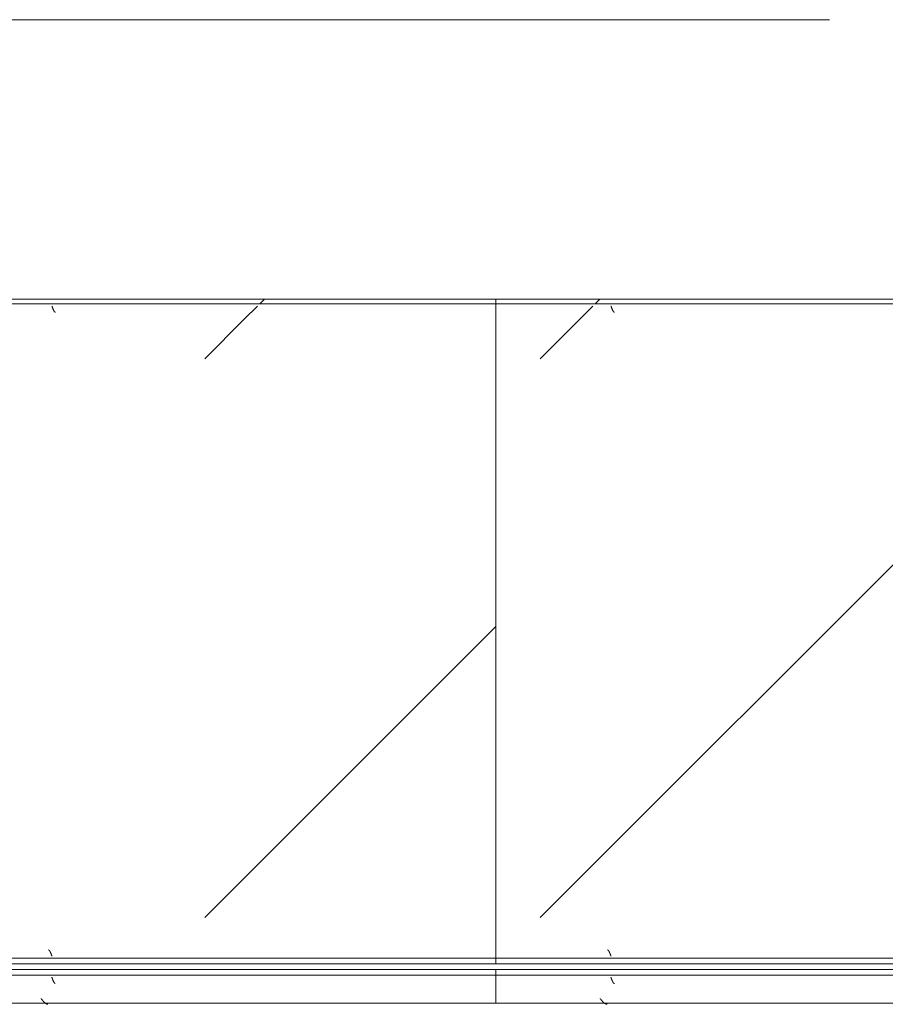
# Model space of a CAD drawing. Header units: millimetres. Extents: x -3267 to 40126, y 29201 to 102288.
# Tile 21 of 127: x 16200 to 16974, y 32238 to 33119. Entities that reach past the tile are written whole.
import ezdxf

# ---------------------------------------------------------------- set-up
doc = ezdxf.new("R2010")
doc.units = ezdxf.units.MM
doc.linetypes.add('4_ Штрихпунктир_ 10 х 2 мм', pattern=[1400, 1000, -200, 0, -200])
doc.layers.add('M-EQPM-____-OTLN', color=7, linetype='Continuous', lineweight=9)
doc.layers.add('S-GRID-____-OTLN', color=7, linetype='Continuous', lineweight=9)
pattern_1 = [(45, (15100, 32650), (0, 1000), [50, -1364.214]), (45, (15100, 32150), (0, 1000), [50, -1364.214]), (45, (15600, 32150), (0, 1000), [50, -1364.214]), (45, (15814.66, 32864.64), (0, 1000), [403.55, -1010.664]), (45, (15814.66, 32364.64), (0, 1000), [403.55, -1010.664]), (45, (15314.66, 32864.64), (0, 1000), [403.55, -1010.664]), (45, (15314.66, 32364.64), (0, 1000), [453.55, -960.664])]
pattern_2 = [(45, (13900, 32650), (0, 1000), [50, -1364.214]), (45, (13900, 32150), (0, 1000), [50, -1364.214]), (45, (14400, 32150), (0, 1000), [50, -1364.214]), (45, (14614.66, 32864.64), (0, 1000), [403.55, -1010.664]), (45, (14614.66, 32364.64), (0, 1000), [403.55, -1010.664]), (45, (14114.66, 32864.64), (0, 1000), [403.55, -1010.664]), (45, (14114.66, 32364.64), (0, 1000), [453.55, -960.664])]
pattern_3 = [(45, (16300, 32650), (0, 1000), [50, -1364.214]), (45, (16300, 32150), (0, 1000), [50, -1364.214]), (45, (16800, 32150), (0, 1000), [50, -1364.214]), (45, (17014.66, 32864.64), (0, 1000), [403.55, -1010.664]), (45, (17014.66, 32364.64), (0, 1000), [403.55, -1010.664]), (45, (16514.66, 32864.64), (0, 1000), [403.55, -1010.664]), (45, (16514.66, 32364.64), (0, 1000), [453.55, -960.664])]

# ---------------------------------------------------------------- blocks, each defined once
blk = doc.blocks.new('FP_892-ВКК_02_К1_З_ЭОМ_кабель_')
at = {"layer": 'M-EQPM-____-OTLN', "color": 7, "true_color": 0xffffff}
for p, q in [((1597.04, 588), (1597.09, 587.87)), ((1597.09, 587.87), (1597.14, 587.73)), ((1597.14, 587.73), (1597.19, 587.6)), ((1597.19, 587.6), (1597.23, 587.46)), ((1597.23, 587.46), (1597.28, 587.33)), ((1597.28, 587.33), (1597.33, 587.2)), ((1597.33, 587.2), (1597.38, 587.07)), ((1597.38, 587.07), (1597.43, 586.93)), ((1597.43, 586.93), (1597.48, 586.8)), ((1597.48, 586.8), (1597.53, 586.67)), ((1597.53, 586.67), (1597.58, 586.54)), ((1597.58, 586.54), (1597.62, 586.41)), ((1597.62, 586.41), (1597.67, 586.28)), ((1597.67, 586.28), (1597.72, 586.16)), ((1597.72, 586.16), (1597.77, 586.03)), ((1597.77, 586.03), (1597.82, 585.91)), ((1597.82, 585.91), (1597.87, 585.78)), ((1597.87, 585.78), (1597.92, 585.66)), ((1597.92, 585.66), (1597.96, 585.54)), ((1597.96, 585.54), (1598.01, 585.42)), ((1598.01, 585.42), (1598.06, 585.3)), ((1598.06, 585.3), (1598.11, 585.19)), ((1598.11, 585.19), (1598.16, 585.07)), ((1598.16, 585.07), (1598.21, 584.96)), ((1598.21, 584.96), (1598.26, 584.85)), ((1598.26, 584.85), (1598.31, 584.74)), ((1598.31, 584.74), (1598.35, 584.63)), ((1598.35, 584.63), (1598.4, 584.53)), ((1598.4, 584.53), (1598.45, 584.42)), ((1598.45, 584.42), (1598.5, 584.32)), ((1598.5, 584.32), (1598.55, 584.22)), ((1598.55, 584.22), (1598.6, 584.13)), ((1598.6, 584.13), (1598.65, 584.03)), ((1598.65, 584.03), (1598.69, 583.94)), ((1598.69, 583.94), (1598.74, 583.85)), ((1598.74, 583.85), (1598.79, 583.76)), ((1598.79, 583.76), (1598.84, 583.68)), ((1598.84, 583.68), (1598.89, 583.6)), ((1598.89, 583.6), (1598.94, 583.52)), ((1598.94, 583.52), (1598.99, 583.44)), ((1598.99, 583.44), (1599.04, 583.37)), ((1599.04, 583.37), (1599.08, 583.3)), ((1599.08, 583.3), (1599.13, 583.23)), ((1599.13, 583.23), (1599.18, 583.16)), ((1599.18, 583.16), (1599.23, 583.1)), ((1599.23, 583.1), (1599.28, 583.04)), ((1599.28, 583.04), (1599.33, 582.98)), ((1599.33, 582.98), (1599.38, 582.93)), ((1599.38, 582.93), (1599.42, 582.88)), ((1599.42, 582.88), (1599.47, 582.83)), ((1599.47, 582.83), (1599.52, 582.78)), ((1599.52, 582.78), (1599.57, 582.74)), ((1599.57, 582.74), (1599.62, 582.7)), ((1599.62, 582.7), (1599.67, 582.67)), ((1599.67, 582.67), (1599.72, 582.63)), ((1599.72, 582.63), (1599.77, 582.6)), ((1599.77, 582.6), (1599.81, 582.58)), ((1599.81, 582.58), (1599.86, 582.56)), ((1599.86, 582.56), (1599.91, 582.54)), ((1599.91, 582.54), (1599.96, 582.52)), ((1599.96, 582.52), (1600.01, 582.51)), ((1600.02, 582.5), (1600.06, 582.5)), ((1600.06, 582.5), (1600.1, 582.49)), ((1600.1, 582.49), (1600.14, 582.49)), ((2097.04, 588), (2097.09, 587.87)), ((2097.09, 587.87), (2097.14, 587.73)), ((2097.14, 587.73), (2097.19, 587.6)), ((2097.19, 587.6), (2097.23, 587.46)), ((2097.23, 587.46), (2097.28, 587.33)), ((2097.28, 587.33), (2097.33, 587.2)), ((2097.33, 587.2), (2097.38, 587.07)), ((2097.38, 587.07), (2097.43, 586.93)), ((2097.43, 586.93), (2097.48, 586.8)), ((2097.48, 586.8), (2097.53, 586.67)), ((2097.53, 586.67), (2097.58, 586.54)), ((2097.58, 586.54), (2097.62, 586.41)), ((2097.62, 586.41), (2097.67, 586.28)), ((2097.67, 586.28), (2097.72, 586.16)), ((2097.72, 586.16), (2097.77, 586.03)), ((2097.77, 586.03), (2097.82, 585.91)), ((2097.82, 585.91), (2097.87, 585.78)), ((2097.87, 585.78), (2097.92, 585.66)), ((2097.92, 585.66), (2097.96, 585.54)), ((2097.96, 585.54), (2098.01, 585.42)), ((2098.01, 585.42), (2098.06, 585.3)), ((2098.06, 585.3), (2098.11, 585.19)), ((2098.11, 585.19), (2098.16, 585.07)), ((2098.16, 585.07), (2098.21, 584.96)), ((2098.21, 584.96), (2098.26, 584.85)), ((2098.26, 584.85), (2098.31, 584.74)), ((2098.31, 584.74), (2098.35, 584.63)), ((2098.35, 584.63), (2098.4, 584.53)), ((2098.4, 584.53), (2098.45, 584.42)), ((2098.45, 584.42), (2098.5, 584.32)), ((2098.5, 584.32), (2098.55, 584.22)), ((2098.55, 584.22), (2098.6, 584.13)), ((2098.6, 584.13), (2098.65, 584.03)), ((2098.65, 584.03), (2098.69, 583.94)), ((2098.69, 583.94), (2098.74, 583.85)), ((2098.74, 583.85), (2098.79, 583.76)), ((2098.79, 583.76), (2098.84, 583.68)), ((2098.84, 583.68), (2098.89, 583.6)), ((2098.89, 583.6), (2098.94, 583.52)), ((2098.94, 583.52), (2098.99, 583.44)), ((2098.99, 583.44), (2099.04, 583.37)), ((2099.04, 583.37), (2099.08, 583.3)), ((2099.08, 583.3), (2099.13, 583.23)), ((2099.13, 583.23), (2099.18, 583.16)), ((2099.18, 583.16), (2099.23, 583.1)), ((2099.23, 583.1), (2099.28, 583.04)), ((2099.28, 583.04), (2099.33, 582.98)), ((2099.33, 582.98), (2099.38, 582.93)), ((2099.38, 582.93), (2099.42, 582.88)), ((2099.42, 582.88), (2099.47, 582.83)), ((2099.47, 582.83), (2099.52, 582.78)), ((2099.52, 582.78), (2099.57, 582.74)), ((2099.57, 582.74), (2099.62, 582.7)), ((2099.62, 582.7), (2099.67, 582.67)), ((2099.67, 582.67), (2099.72, 582.63)), ((2099.72, 582.63), (2099.77, 582.6)), ((2099.77, 582.6), (2099.81, 582.58)), ((2099.81, 582.58), (2099.86, 582.56)), ((2099.86, 582.56), (2099.91, 582.54)), ((2099.91, 582.54), (2099.96, 582.52)), ((2099.96, 582.52), (2100.01, 582.51)), ((2100.02, 582.5), (2100.06, 582.5)), ((2100.06, 582.5), (2100.1, 582.49)), ((2100.1, 582.49), (2100.14, 582.49))]:
    blk.add_line(p, q, dxfattribs=at)
blk = doc.blocks.new('FP_893-ВКК_02_К1_З_ЭОМ_кабель_')
at = {"layer": 'M-EQPM-____-OTLN', "color": 7, "true_color": 0xffffff}
for p, q in [((1593.94, 11.77), (1593.99, 11.76)), ((1593.99, 11.76), (1594.04, 11.76)), ((1594.04, 11.76), (1594.09, 11.74)), ((1594.09, 11.74), (1594.14, 11.73)), ((1594.14, 11.73), (1594.19, 11.71)), ((1594.19, 11.71), (1594.24, 11.69)), ((1594.24, 11.69), (1594.29, 11.66)), ((1594.29, 11.66), (1594.34, 11.64)), ((1594.34, 11.64), (1594.39, 11.61)), ((1594.39, 11.61), (1594.44, 11.57)), ((1594.44, 11.57), (1594.48, 11.53)), ((1594.48, 11.53), (1594.53, 11.49)), ((1594.53, 11.49), (1594.58, 11.45)), ((1594.58, 11.45), (1594.63, 11.4)), ((1594.63, 11.4), (1594.68, 11.35)), ((1594.68, 11.35), (1594.73, 11.3)), ((1594.73, 11.3), (1594.78, 11.24)), ((1594.78, 11.24), (1594.83, 11.18)), ((1594.83, 11.18), (1594.88, 11.12)), ((1594.88, 11.12), (1594.93, 11.05)), ((1594.93, 11.05), (1594.98, 10.99)), ((1594.98, 10.99), (1595.02, 10.91)), ((1595.02, 10.91), (1595.07, 10.84)), ((1595.07, 10.84), (1595.12, 10.76)), ((1595.12, 10.76), (1595.17, 10.69)), ((1595.17, 10.69), (1595.22, 10.6)), ((1595.22, 10.6), (1595.27, 10.52)), ((1595.27, 10.52), (1595.32, 10.43)), ((1595.32, 10.43), (1595.37, 10.34)), ((1595.37, 10.34), (1595.42, 10.25)), ((1595.42, 10.25), (1595.47, 10.16)), ((1595.47, 10.16), (1595.52, 10.06)), ((1595.52, 10.06), (1595.56, 9.96)), ((1595.56, 9.96), (1595.61, 9.86)), ((1595.61, 9.86), (1595.66, 9.75)), ((1595.66, 9.75), (1595.71, 9.65)), ((1595.71, 9.65), (1595.76, 9.54)), ((1595.76, 9.54), (1595.81, 9.43)), ((1595.81, 9.43), (1595.86, 9.32)), ((1595.86, 9.32), (1595.91, 9.21)), ((1595.91, 9.21), (1595.96, 9.09)), ((1595.96, 9.09), (1596.01, 8.97)), ((1596.01, 8.97), (1596.06, 8.86)), ((1596.06, 8.86), (1596.1, 8.74)), ((2093.94, 11.77), (2093.99, 11.76)), ((2093.99, 11.76), (2094.04, 11.76)), ((2094.04, 11.76), (2094.09, 11.74)), ((2094.09, 11.74), (2094.14, 11.73)), ((2094.14, 11.73), (2094.19, 11.71)), ((2094.19, 11.71), (2094.24, 11.69)), ((2094.24, 11.69), (2094.29, 11.66)), ((2094.29, 11.66), (2094.34, 11.64)), ((2094.34, 11.64), (2094.39, 11.61)), ((2094.39, 11.61), (2094.44, 11.57)), ((2094.44, 11.57), (2094.48, 11.53)), ((2094.48, 11.53), (2094.53, 11.49)), ((2094.53, 11.49), (2094.58, 11.45)), ((2094.58, 11.45), (2094.63, 11.4)), ((2094.63, 11.4), (2094.68, 11.35)), ((2094.68, 11.35), (2094.73, 11.3)), ((2094.73, 11.3), (2094.78, 11.24)), ((2094.78, 11.24), (2094.83, 11.18)), ((2094.83, 11.18), (2094.88, 11.12)), ((2094.88, 11.12), (2094.93, 11.05)), ((2094.93, 11.05), (2094.98, 10.99)), ((2094.98, 10.99), (2095.02, 10.91)), ((2095.02, 10.91), (2095.07, 10.84)), ((2095.07, 10.84), (2095.12, 10.76)), ((2095.12, 10.76), (2095.17, 10.69)), ((2095.17, 10.69), (2095.22, 10.6)), ((2095.22, 10.6), (2095.27, 10.52)), ((2095.27, 10.52), (2095.32, 10.43)), ((2095.32, 10.43), (2095.37, 10.34)), ((2095.37, 10.34), (2095.42, 10.25)), ((2095.42, 10.25), (2095.47, 10.16)), ((2095.47, 10.16), (2095.52, 10.06)), ((2095.52, 10.06), (2095.56, 9.96)), ((2095.56, 9.96), (2095.61, 9.86)), ((2095.61, 9.86), (2095.66, 9.75)), ((2095.66, 9.75), (2095.71, 9.65)), ((2095.71, 9.65), (2095.76, 9.54)), ((2095.76, 9.54), (2095.81, 9.43)), ((2095.81, 9.43), (2095.86, 9.32)), ((2095.86, 9.32), (2095.91, 9.21)), ((2095.91, 9.21), (2095.96, 9.09)), ((2095.96, 9.09), (2096.01, 8.97)), ((2096.01, 8.97), (2096.06, 8.86)), ((2096.06, 8.86), (2096.1, 8.74)), ((1596.1, 8.74), (1596.15, 8.61)), ((1596.15, 8.61), (1596.2, 8.49)), ((1596.2, 8.49), (1596.25, 8.37)), ((1596.25, 8.37), (1596.3, 8.24)), ((1596.3, 8.24), (1596.35, 8.11)), ((1596.35, 8.11), (1596.4, 7.99)), ((1596.4, 7.99), (1596.45, 7.86)), ((1596.45, 7.86), (1596.5, 7.73)), ((1596.5, 7.73), (1596.55, 7.6)), ((1596.55, 7.6), (1596.6, 7.46)), ((1596.6, 7.46), (1596.64, 7.33)), ((1596.64, 7.33), (1596.69, 7.2)), ((1596.69, 7.2), (1596.74, 7.07)), ((1596.74, 7.07), (1596.79, 6.93)), ((1596.79, 6.93), (1596.84, 6.8)), ((1596.84, 6.8), (1596.89, 6.66)), ((1596.89, 6.66), (1596.94, 6.53)), ((1596.94, 6.53), (1596.99, 6.39)), ((1596.99, 6.39), (1597.04, 6.26)), ((2096.1, 8.74), (2096.15, 8.61)), ((2096.15, 8.61), (2096.2, 8.49)), ((2096.2, 8.49), (2096.25, 8.37)), ((2096.25, 8.37), (2096.3, 8.24)), ((2096.3, 8.24), (2096.35, 8.11)), ((2096.35, 8.11), (2096.4, 7.99)), ((2096.4, 7.99), (2096.45, 7.86)), ((2096.45, 7.86), (2096.5, 7.73)), ((2096.5, 7.73), (2096.55, 7.6)), ((2096.55, 7.6), (2096.6, 7.46)), ((2096.6, 7.46), (2096.64, 7.33)), ((2096.64, 7.33), (2096.69, 7.2)), ((2096.69, 7.2), (2096.74, 7.07)), ((2096.74, 7.07), (2096.79, 6.93)), ((2096.79, 6.93), (2096.84, 6.8)), ((2096.84, 6.8), (2096.89, 6.66)), ((2096.89, 6.66), (2096.94, 6.53)), ((2096.94, 6.53), (2096.99, 6.39)), ((2096.99, 6.39), (2097.04, 6.26))]:
    blk.add_line(p, q, dxfattribs=at)
blk = doc.blocks.new('ПР_Низ пояс - Тип 1-V891-ВКК_02_К1_З_ЭОМ_кабель_')
at = {"layer": 'M-EQPM-____-OTLN', "true_color": 0xffffff}
h = blk.add_hatch(dxfattribs=at)
h.set_pattern_fill('FP_303', style=0, pattern_type=2)
h.set_pattern_definition(pattern_1)
h.paths.add_polyline_path([(1858.3, 595), (1200, 595), (1200, 590), (2400, 590), (2400, 595), (2008.57, 595)])
h = blk.add_hatch(dxfattribs=at)
h.set_pattern_fill('FP_303', style=0, pattern_type=2)
h.set_pattern_definition(pattern_1)
h.paths.add_polyline_path([(2400, 588), (1200, 588), (1200, 6.26), (2400, 6.26), (2400, 402.86)])
h = blk.add_hatch(dxfattribs=at)
h.set_pattern_fill('FP_303', style=0, pattern_type=2)
h.set_pattern_definition(pattern_1)
h.paths.add_polyline_path([(1200, 4.26), (1200, 0), (2400, 0), (2400, 4.26), (1407.46, 4.26)])
at = {"layer": 'M-EQPM-____-OTLN', "color": 253, "true_color": 0xaaaaaa}
for p, q in [((1200, 590), (1200, 595)), ((1200, 595), (2400, 595)), ((1200, 588), (1200, 590)), ((1200, 590), (2400, 590)), ((1200, 6.26), (1200, 588)), ((1200, 4.26), (1200, 6.26)), ((1200, 0), (1200, 4.26)), ((1200, 4.26), (2400, 4.26)), ((1200, 0), (2400, 0))]:
    blk.add_line(p, q, dxfattribs=at)
for name in ['FP_892-ВКК_02_К1_З_ЭОМ_кабель_', 'FP_893-ВКК_02_К1_З_ЭОМ_кабель_']:
    blk.add_blockref(name, (0, 0), dxfattribs=at)
blk = doc.blocks.new('FP_895-ВКК_02_К1_З_ЭОМ_кабель_')
at = {"layer": 'M-EQPM-____-OTLN', "color": 7, "true_color": 0xffffff}
for p, q in [((393.98, 612.51), (394.03, 612.51)), ((394.03, 612.51), (394.08, 612.5)), ((394.08, 612.5), (394.13, 612.49)), ((394.13, 612.49), (394.17, 612.47)), ((394.17, 612.47), (394.22, 612.45)), ((394.22, 612.45), (394.27, 612.43)), ((394.27, 612.43), (394.32, 612.41)), ((394.32, 612.41), (394.37, 612.38)), ((394.37, 612.38), (394.42, 612.35)), ((394.42, 612.35), (394.47, 612.31)), ((394.47, 612.31), (394.52, 612.28)), ((394.52, 612.28), (394.57, 612.24)), ((394.57, 612.24), (394.62, 612.19)), ((394.62, 612.19), (394.66, 612.14)), ((394.66, 612.14), (394.71, 612.09)), ((394.71, 612.09), (394.76, 612.04)), ((394.76, 612.04), (394.81, 611.98)), ((394.81, 611.98), (394.86, 611.93)), ((394.86, 611.93), (394.91, 611.86)), ((394.91, 611.86), (394.96, 611.8)), ((394.96, 611.8), (395.01, 611.73)), ((395.01, 611.73), (395.06, 611.66)), ((395.06, 611.66), (395.11, 611.58)), ((395.11, 611.58), (395.16, 611.51)), ((395.16, 611.51), (395.2, 611.43)), ((395.2, 611.43), (395.25, 611.35)), ((395.25, 611.35), (395.3, 611.26)), ((395.3, 611.26), (395.35, 611.18)), ((395.35, 611.18), (395.4, 611.09)), ((395.4, 611.09), (395.45, 610.99)), ((395.45, 610.99), (395.5, 610.9)), ((395.5, 610.9), (395.55, 610.8)), ((395.55, 610.8), (395.6, 610.7)), ((395.6, 610.7), (395.65, 610.6)), ((395.65, 610.6), (395.7, 610.5)), ((395.7, 610.5), (395.74, 610.39)), ((395.74, 610.39), (395.79, 610.28)), ((395.79, 610.28), (395.84, 610.18)), ((395.84, 610.18), (395.89, 610.06)), ((395.89, 610.06), (395.94, 609.95)), ((395.94, 609.95), (395.99, 609.83)), ((395.99, 609.83), (396.04, 609.72)), ((396.04, 609.72), (396.09, 609.6)), ((396.09, 609.6), (396.14, 609.48)), ((396.14, 609.48), (396.19, 609.36)), ((396.19, 609.36), (396.24, 609.23)), ((396.24, 609.23), (396.28, 609.11)), ((396.28, 609.11), (396.33, 608.98)), ((396.33, 608.98), (396.38, 608.86)), ((396.38, 608.86), (396.43, 608.73)), ((396.43, 608.73), (396.48, 608.6)), ((396.48, 608.6), (396.53, 608.47)), ((396.53, 608.47), (396.58, 608.34)), ((396.58, 608.34), (396.63, 608.21)), ((396.63, 608.21), (396.68, 608.08)), ((396.68, 608.08), (396.73, 607.94)), ((893.98, 612.51), (894.03, 612.51)), ((894.03, 612.51), (894.08, 612.5)), ((894.08, 612.5), (894.13, 612.49)), ((894.13, 612.49), (894.17, 612.47)), ((894.17, 612.47), (894.22, 612.45)), ((894.22, 612.45), (894.27, 612.43)), ((894.27, 612.43), (894.32, 612.41)), ((894.32, 612.41), (894.37, 612.38)), ((894.37, 612.38), (894.42, 612.35)), ((894.42, 612.35), (894.47, 612.31)), ((894.47, 612.31), (894.52, 612.28)), ((894.52, 612.28), (894.57, 612.24)), ((894.57, 612.24), (894.62, 612.19)), ((894.62, 612.19), (894.66, 612.14)), ((894.66, 612.14), (894.71, 612.09)), ((894.71, 612.09), (894.76, 612.04)), ((894.76, 612.04), (894.81, 611.98)), ((894.81, 611.98), (894.86, 611.93)), ((894.86, 611.93), (894.91, 611.86)), ((894.91, 611.86), (894.96, 611.8)), ((894.96, 611.8), (895.01, 611.73)), ((895.01, 611.73), (895.06, 611.66)), ((895.06, 611.66), (895.11, 611.58)), ((895.11, 611.58), (895.16, 611.51)), ((895.16, 611.51), (895.2, 611.43)), ((895.2, 611.43), (895.25, 611.35)), ((895.25, 611.35), (895.3, 611.26)), ((895.3, 611.26), (895.35, 611.18)), ((895.35, 611.18), (895.4, 611.09)), ((895.4, 611.09), (895.45, 610.99)), ((895.45, 610.99), (895.5, 610.9)), ((895.5, 610.9), (895.55, 610.8)), ((895.55, 610.8), (895.6, 610.7)), ((895.6, 610.7), (895.65, 610.6)), ((895.65, 610.6), (895.7, 610.5)), ((895.7, 610.5), (895.74, 610.39)), ((895.74, 610.39), (895.79, 610.28)), ((895.79, 610.28), (895.84, 610.18)), ((895.84, 610.18), (895.89, 610.06)), ((895.89, 610.06), (895.94, 609.95)), ((895.94, 609.95), (895.99, 609.83)), ((895.99, 609.83), (896.04, 609.72)), ((896.04, 609.72), (896.09, 609.6)), ((896.09, 609.6), (896.14, 609.48)), ((896.14, 609.48), (896.19, 609.36)), ((896.19, 609.36), (896.24, 609.23)), ((896.24, 609.23), (896.28, 609.11)), ((896.28, 609.11), (896.33, 608.98)), ((896.33, 608.98), (896.38, 608.86)), ((896.38, 608.86), (896.43, 608.73)), ((896.43, 608.73), (896.48, 608.6)), ((896.48, 608.6), (896.53, 608.47)), ((896.53, 608.47), (896.58, 608.34)), ((896.58, 608.34), (896.63, 608.21)), ((896.63, 608.21), (896.68, 608.08)), ((896.68, 608.08), (896.73, 607.94)), ((396.73, 607.94), (396.78, 607.81)), ((396.78, 607.81), (396.82, 607.67)), ((396.82, 607.67), (396.87, 607.54)), ((396.87, 607.54), (396.92, 607.41)), ((396.92, 607.41), (396.97, 607.27)), ((396.97, 607.27), (397.02, 607.14)), ((397.02, 607.14), (397.07, 607)), ((896.73, 607.94), (896.78, 607.81)), ((896.78, 607.81), (896.82, 607.67)), ((896.82, 607.67), (896.87, 607.54)), ((896.87, 607.54), (896.92, 607.41)), ((896.92, 607.41), (896.97, 607.27)), ((896.97, 607.27), (897.02, 607.14)), ((897.02, 607.14), (897.07, 607))]:
    blk.add_line(p, q, dxfattribs=at)
blk = doc.blocks.new('FP_896-ВКК_02_К1_З_ЭОМ_кабель_')
at = {"layer": 'M-EQPM-____-OTLN', "color": 7, "true_color": 0xffffff}
for p, q in [((400.56, 631.16), (400.65, 631.16)), ((400.65, 631.16), (400.75, 631.15)), ((400.75, 631.15), (400.85, 631.14)), ((400.85, 631.14), (400.95, 631.12)), ((400.95, 631.12), (401.04, 631.1)), ((401.04, 631.1), (401.14, 631.08)), ((401.14, 631.08), (401.24, 631.06)), ((401.24, 631.06), (401.34, 631.03)), ((401.34, 631.03), (401.43, 631)), ((401.43, 631), (401.53, 630.96)), ((401.53, 630.96), (401.63, 630.93)), ((401.63, 630.93), (401.73, 630.89)), ((401.73, 630.89), (401.82, 630.85)), ((401.82, 630.85), (401.92, 630.8)), ((401.92, 630.8), (402.02, 630.75)), ((402.02, 630.75), (402.11, 630.7)), ((402.11, 630.7), (402.21, 630.65)), ((402.21, 630.65), (402.31, 630.59)), ((402.31, 630.59), (402.41, 630.54)), ((402.41, 630.54), (402.5, 630.47)), ((402.5, 630.47), (402.6, 630.41)), ((402.6, 630.41), (402.7, 630.34)), ((402.7, 630.34), (402.8, 630.27)), ((402.8, 630.27), (402.89, 630.2)), ((402.89, 630.2), (402.99, 630.13)), ((402.99, 630.13), (403.09, 630.05)), ((403.09, 630.05), (403.19, 629.97)), ((403.19, 629.97), (403.28, 629.89)), ((403.28, 629.89), (403.38, 629.81)), ((403.38, 629.81), (403.48, 629.72)), ((403.48, 629.72), (403.57, 629.63)), ((403.57, 629.63), (403.67, 629.54)), ((403.67, 629.54), (403.77, 629.45)), ((403.77, 629.45), (403.87, 629.35)), ((403.87, 629.35), (403.96, 629.26)), ((403.96, 629.26), (404.06, 629.16)), ((404.06, 629.16), (404.16, 629.06)), ((404.16, 629.06), (404.26, 628.95)), ((404.26, 628.95), (404.35, 628.85)), ((404.35, 628.85), (404.45, 628.75)), ((404.45, 628.75), (404.55, 628.64)), ((404.55, 628.64), (404.65, 628.53)), ((404.65, 628.53), (404.74, 628.42)), ((404.74, 628.42), (404.84, 628.31)), ((404.84, 628.31), (404.94, 628.19)), ((404.94, 628.19), (405.04, 628.08)), ((405.04, 628.08), (405.13, 627.96)), ((405.13, 627.96), (405.23, 627.85)), ((405.23, 627.85), (405.33, 627.73)), ((405.33, 627.73), (405.42, 627.61)), ((405.42, 627.61), (405.52, 627.49)), ((405.52, 627.49), (405.62, 627.37)), ((405.62, 627.37), (405.72, 627.25)), ((405.72, 627.25), (405.81, 627.13)), ((405.81, 627.13), (405.91, 627)), ((405.91, 627), (406.01, 626.88)), ((406.01, 626.88), (406.11, 626.75)), ((406.11, 626.75), (406.2, 626.63)), ((406.2, 626.63), (406.3, 626.5)), ((406.3, 626.5), (406.4, 626.38)), ((406.4, 626.38), (406.5, 626.25)), ((406.5, 626.25), (406.59, 626.13)), ((406.59, 626.13), (406.69, 626)), ((900.56, 631.16), (900.65, 631.16)), ((900.65, 631.16), (900.75, 631.15)), ((900.75, 631.15), (900.85, 631.14)), ((900.85, 631.14), (900.95, 631.12)), ((900.95, 631.12), (901.04, 631.1)), ((901.04, 631.1), (901.14, 631.08)), ((901.14, 631.08), (901.24, 631.06)), ((901.24, 631.06), (901.34, 631.03)), ((901.34, 631.03), (901.43, 631)), ((901.43, 631), (901.53, 630.96)), ((901.53, 630.96), (901.63, 630.93)), ((901.63, 630.93), (901.73, 630.89)), ((901.73, 630.89), (901.82, 630.85)), ((901.82, 630.85), (901.92, 630.8)), ((901.92, 630.8), (902.02, 630.75)), ((902.02, 630.75), (902.11, 630.7)), ((902.11, 630.7), (902.21, 630.65)), ((902.21, 630.65), (902.31, 630.59)), ((902.31, 630.59), (902.41, 630.54)), ((902.41, 630.54), (902.5, 630.47)), ((902.5, 630.47), (902.6, 630.41)), ((902.6, 630.41), (902.7, 630.34)), ((902.7, 630.34), (902.8, 630.27)), ((902.8, 630.27), (902.89, 630.2)), ((902.89, 630.2), (902.99, 630.13)), ((902.99, 630.13), (903.09, 630.05)), ((903.09, 630.05), (903.19, 629.97)), ((903.19, 629.97), (903.28, 629.89)), ((903.28, 629.89), (903.38, 629.81)), ((903.38, 629.81), (903.48, 629.72)), ((903.48, 629.72), (903.57, 629.63)), ((903.57, 629.63), (903.67, 629.54)), ((903.67, 629.54), (903.77, 629.45)), ((903.77, 629.45), (903.87, 629.35)), ((903.87, 629.35), (903.96, 629.26)), ((903.96, 629.26), (904.06, 629.16)), ((904.06, 629.16), (904.16, 629.06)), ((904.16, 629.06), (904.26, 628.95)), ((904.26, 628.95), (904.35, 628.85)), ((904.35, 628.85), (904.45, 628.75)), ((904.45, 628.75), (904.55, 628.64)), ((904.55, 628.64), (904.65, 628.53)), ((904.65, 628.53), (904.74, 628.42)), ((904.74, 628.42), (904.84, 628.31)), ((904.84, 628.31), (904.94, 628.19)), ((904.94, 628.19), (905.04, 628.08)), ((905.04, 628.08), (905.13, 627.96)), ((905.13, 627.96), (905.23, 627.85)), ((905.23, 627.85), (905.33, 627.73)), ((905.33, 627.73), (905.42, 627.61)), ((905.42, 627.61), (905.52, 627.49)), ((905.52, 627.49), (905.62, 627.37)), ((905.62, 627.37), (905.72, 627.25)), ((905.72, 627.25), (905.81, 627.13)), ((905.81, 627.13), (905.91, 627)), ((905.91, 627), (906.01, 626.88)), ((906.01, 626.88), (906.11, 626.75)), ((906.11, 626.75), (906.2, 626.63)), ((906.2, 626.63), (906.3, 626.5)), ((906.3, 626.5), (906.4, 626.38)), ((906.4, 626.38), (906.5, 626.25)), ((906.5, 626.25), (906.59, 626.13)), ((906.59, 626.13), (906.69, 626))]:
    blk.add_line(p, q, dxfattribs=at)
blk = doc.blocks.new('ПР_Перед пояса - Тип 1-V894-ВКК_02_К1_З_ЭОМ_кабель_')
at = {"layer": 'M-EQPM-____-OTLN', "true_color": 0xffffff}
h = blk.add_hatch(dxfattribs=at)
h.set_pattern_fill('FP_304', style=0, pattern_type=2)
h.set_pattern_definition(pattern_2)
h.paths.add_polyline_path([(57.18, 626), (0, 626), (0, 607), (1200, 607), (1200, 626), (207.46, 626)])
h = blk.add_hatch(dxfattribs=at)
h.set_pattern_fill('FP_304', style=0, pattern_type=2)
h.set_pattern_definition(pattern_2)
h.paths.add_polyline_path([(207.46, 605), (0, 605), (0, 600), (1200, 600), (1200, 605), (357.74, 605)])
at = {"layer": 'M-EQPM-____-OTLN', "color": 253, "true_color": 0xaaaaaa}
for p, q in [((0, 626), (0, 630)), ((0, 630), (1200, 630)), ((0, 607), (0, 626)), ((0, 605), (0, 607)), ((0, 600), (0, 605)), ((0, 605), (1200, 605)), ((0, 600), (1200, 600))]:
    blk.add_line(p, q, dxfattribs=at)
for name in ['FP_896-ВКК_02_К1_З_ЭОМ_кабель_', 'FP_895-ВКК_02_К1_З_ЭОМ_кабель_']:
    blk.add_blockref(name, (0, 0), dxfattribs=at)
blk = doc.blocks.new('FP_904-ВКК_02_К1_З_ЭОМ_кабель_')
at = {"layer": 'M-EQPM-____-OTLN', "color": 7, "true_color": 0xffffff}
for p, q in [((2297.04, 588), (2297.09, 587.87)), ((2297.09, 587.87), (2297.14, 587.73)), ((2297.14, 587.73), (2297.19, 587.6)), ((2297.19, 587.6), (2297.23, 587.46)), ((2297.23, 587.46), (2297.28, 587.33)), ((2297.28, 587.33), (2297.33, 587.2)), ((2297.33, 587.2), (2297.38, 587.07)), ((2297.38, 587.07), (2297.43, 586.93)), ((2297.43, 586.93), (2297.48, 586.8)), ((2297.48, 586.8), (2297.53, 586.67)), ((2297.53, 586.67), (2297.58, 586.54)), ((2297.58, 586.54), (2297.62, 586.41)), ((2297.62, 586.41), (2297.67, 586.28)), ((2297.67, 586.28), (2297.72, 586.16)), ((2297.72, 586.16), (2297.77, 586.03)), ((2297.77, 586.03), (2297.82, 585.91)), ((2297.82, 585.91), (2297.87, 585.78)), ((2297.87, 585.78), (2297.92, 585.66)), ((2297.92, 585.66), (2297.96, 585.54)), ((2297.96, 585.54), (2298.01, 585.42)), ((2298.01, 585.42), (2298.06, 585.3)), ((2298.06, 585.3), (2298.11, 585.19)), ((2298.11, 585.19), (2298.16, 585.07)), ((2298.16, 585.07), (2298.21, 584.96)), ((2298.21, 584.96), (2298.26, 584.85)), ((2298.26, 584.85), (2298.31, 584.74)), ((2298.31, 584.74), (2298.35, 584.63)), ((2298.35, 584.63), (2298.4, 584.53)), ((2298.4, 584.53), (2298.45, 584.42)), ((2298.45, 584.42), (2298.5, 584.32)), ((2298.5, 584.32), (2298.55, 584.22)), ((2298.55, 584.22), (2298.6, 584.13)), ((2298.6, 584.13), (2298.65, 584.03)), ((2298.65, 584.03), (2298.69, 583.94)), ((2298.69, 583.94), (2298.74, 583.85)), ((2298.74, 583.85), (2298.79, 583.76)), ((2298.79, 583.76), (2298.84, 583.68)), ((2298.84, 583.68), (2298.89, 583.6)), ((2298.89, 583.6), (2298.94, 583.52)), ((2298.94, 583.52), (2298.99, 583.44)), ((2298.99, 583.44), (2299.04, 583.37)), ((2299.04, 583.37), (2299.08, 583.3)), ((2299.08, 583.3), (2299.13, 583.23)), ((2299.13, 583.23), (2299.18, 583.16)), ((2299.18, 583.16), (2299.23, 583.1)), ((2299.23, 583.1), (2299.28, 583.04)), ((2299.28, 583.04), (2299.33, 582.98)), ((2299.33, 582.98), (2299.38, 582.93)), ((2299.38, 582.93), (2299.42, 582.88)), ((2299.42, 582.88), (2299.47, 582.83)), ((2299.47, 582.83), (2299.52, 582.78)), ((2299.52, 582.78), (2299.57, 582.74)), ((2299.57, 582.74), (2299.62, 582.7)), ((2299.62, 582.7), (2299.67, 582.67)), ((2299.67, 582.67), (2299.72, 582.63)), ((2299.72, 582.63), (2299.77, 582.6)), ((2299.77, 582.6), (2299.81, 582.58)), ((2299.81, 582.58), (2299.86, 582.56)), ((2299.86, 582.56), (2299.91, 582.54)), ((2299.91, 582.54), (2299.96, 582.52)), ((2299.96, 582.52), (2300.01, 582.51)), ((2300.02, 582.5), (2300.06, 582.5)), ((2300.06, 582.5), (2300.1, 582.49)), ((2300.1, 582.49), (2300.14, 582.49))]:
    blk.add_line(p, q, dxfattribs=at)
blk = doc.blocks.new('FP_905-ВКК_02_К1_З_ЭОМ_кабель_')
at = {"layer": 'M-EQPM-____-OTLN', "color": 7, "true_color": 0xffffff}
for p, q in [((2293.94, 11.77), (2293.99, 11.76)), ((2293.99, 11.76), (2294.04, 11.76)), ((2294.04, 11.76), (2294.09, 11.74)), ((2294.09, 11.74), (2294.14, 11.73)), ((2294.14, 11.73), (2294.19, 11.71)), ((2294.19, 11.71), (2294.24, 11.69)), ((2294.24, 11.69), (2294.29, 11.66)), ((2294.29, 11.66), (2294.34, 11.64)), ((2294.34, 11.64), (2294.39, 11.61)), ((2294.39, 11.61), (2294.44, 11.57)), ((2294.44, 11.57), (2294.48, 11.53)), ((2294.48, 11.53), (2294.53, 11.49)), ((2294.53, 11.49), (2294.58, 11.45)), ((2294.58, 11.45), (2294.63, 11.4)), ((2294.63, 11.4), (2294.68, 11.35)), ((2294.68, 11.35), (2294.73, 11.3)), ((2294.73, 11.3), (2294.78, 11.24)), ((2294.78, 11.24), (2294.83, 11.18)), ((2294.83, 11.18), (2294.88, 11.12)), ((2294.88, 11.12), (2294.93, 11.05)), ((2294.93, 11.05), (2294.98, 10.99)), ((2294.98, 10.99), (2295.02, 10.91)), ((2295.02, 10.91), (2295.07, 10.84)), ((2295.07, 10.84), (2295.12, 10.76)), ((2295.12, 10.76), (2295.17, 10.69)), ((2295.17, 10.69), (2295.22, 10.6)), ((2295.22, 10.6), (2295.27, 10.52)), ((2295.27, 10.52), (2295.32, 10.43)), ((2295.32, 10.43), (2295.37, 10.34)), ((2295.37, 10.34), (2295.42, 10.25)), ((2295.42, 10.25), (2295.47, 10.16)), ((2295.47, 10.16), (2295.52, 10.06)), ((2295.52, 10.06), (2295.56, 9.96)), ((2295.56, 9.96), (2295.61, 9.86)), ((2295.61, 9.86), (2295.66, 9.75)), ((2295.66, 9.75), (2295.71, 9.65)), ((2295.71, 9.65), (2295.76, 9.54)), ((2295.76, 9.54), (2295.81, 9.43)), ((2295.81, 9.43), (2295.86, 9.32)), ((2295.86, 9.32), (2295.91, 9.21)), ((2295.91, 9.21), (2295.96, 9.09)), ((2295.96, 9.09), (2296.01, 8.97)), ((2296.01, 8.97), (2296.06, 8.86)), ((2296.06, 8.86), (2296.1, 8.74)), ((2296.1, 8.74), (2296.15, 8.61)), ((2296.15, 8.61), (2296.2, 8.49)), ((2296.2, 8.49), (2296.25, 8.37)), ((2296.25, 8.37), (2296.3, 8.24)), ((2296.3, 8.24), (2296.35, 8.11)), ((2296.35, 8.11), (2296.4, 7.99)), ((2296.4, 7.99), (2296.45, 7.86)), ((2296.45, 7.86), (2296.5, 7.73)), ((2296.5, 7.73), (2296.55, 7.6)), ((2296.55, 7.6), (2296.6, 7.46)), ((2296.6, 7.46), (2296.64, 7.33)), ((2296.64, 7.33), (2296.69, 7.2)), ((2296.69, 7.2), (2296.74, 7.07)), ((2296.74, 7.07), (2296.79, 6.93)), ((2296.79, 6.93), (2296.84, 6.8)), ((2296.84, 6.8), (2296.89, 6.66)), ((2296.89, 6.66), (2296.94, 6.53)), ((2296.94, 6.53), (2296.99, 6.39)), ((2296.99, 6.39), (2297.04, 6.26))]:
    blk.add_line(p, q, dxfattribs=at)
blk = doc.blocks.new('ПР_Низ пояс - Тип 1-V903-ВКК_02_К1_З_ЭОМ_кабель_')
at = {"layer": 'M-EQPM-____-OTLN', "true_color": 0xffffff}
h = blk.add_hatch(dxfattribs=at)
h.set_pattern_fill('FP_306', style=0, pattern_type=2)
h.set_pattern_definition(pattern_3)
h.paths.add_polyline_path([(1856.07, 595), (1200, 595), (1200, 590), (2400, 590), (2400, 595), (2006.35, 595)])
h = blk.add_hatch(dxfattribs=at)
h.set_pattern_fill('FP_306', style=0, pattern_type=2)
h.set_pattern_definition(pattern_3)
h.paths.add_polyline_path([(2400, 588), (1200, 588), (1200, 6.26), (2400, 6.26), (2400, 402.86)])
h = blk.add_hatch(dxfattribs=at)
h.set_pattern_fill('FP_306', style=0, pattern_type=2)
h.set_pattern_definition(pattern_3)
h.paths.add_polyline_path([(1200, 4.26), (1200, 0), (2400, 0), (2400, 4.26), (1405.23, 4.26)])
at = {"layer": 'M-EQPM-____-OTLN', "color": 253, "true_color": 0xaaaaaa}
for p, q in [((1200, 595), (2400, 595)), ((2400, 595), (2400, 590)), ((1200, 590), (2400, 590)), ((2400, 590), (2400, 588)), ((2400, 588), (2400, 6.26)), ((1200, 4.26), (2400, 4.26)), ((1200, 0), (2400, 0)), ((2400, 6.26), (2400, 4.26)), ((2400, 4.26), (2400, 0))]:
    blk.add_line(p, q, dxfattribs=at)
for name in ['FP_904-ВКК_02_К1_З_ЭОМ_кабель_', 'FP_905-ВКК_02_К1_З_ЭОМ_кабель_']:
    blk.add_blockref(name, (0, 0), dxfattribs=at)
blk = doc.blocks.new('FP_907-ВКК_02_К1_З_ЭОМ_кабель_')
at = {"layer": 'M-EQPM-____-OTLN', "color": 7, "true_color": 0xffffff}
for p, q in [((1093.98, 612.51), (1094.03, 612.51)), ((1094.03, 612.51), (1094.08, 612.5)), ((1094.08, 612.5), (1094.13, 612.49)), ((1094.13, 612.49), (1094.17, 612.47)), ((1094.17, 612.47), (1094.22, 612.45)), ((1094.22, 612.45), (1094.27, 612.43)), ((1094.27, 612.43), (1094.32, 612.41)), ((1094.32, 612.41), (1094.37, 612.38)), ((1094.37, 612.38), (1094.42, 612.35)), ((1094.42, 612.35), (1094.47, 612.31)), ((1094.47, 612.31), (1094.52, 612.28)), ((1094.52, 612.28), (1094.57, 612.24)), ((1094.57, 612.24), (1094.62, 612.19)), ((1094.62, 612.19), (1094.66, 612.14)), ((1094.66, 612.14), (1094.71, 612.09)), ((1094.71, 612.09), (1094.76, 612.04)), ((1094.76, 612.04), (1094.81, 611.98)), ((1094.81, 611.98), (1094.86, 611.93)), ((1094.86, 611.93), (1094.91, 611.86)), ((1094.91, 611.86), (1094.96, 611.8)), ((1094.96, 611.8), (1095.01, 611.73)), ((1095.01, 611.73), (1095.06, 611.66)), ((1095.06, 611.66), (1095.11, 611.58)), ((1095.11, 611.58), (1095.16, 611.51)), ((1095.16, 611.51), (1095.2, 611.43)), ((1095.2, 611.43), (1095.25, 611.35)), ((1095.25, 611.35), (1095.3, 611.26)), ((1095.3, 611.26), (1095.35, 611.18)), ((1095.35, 611.18), (1095.4, 611.09)), ((1095.4, 611.09), (1095.45, 610.99)), ((1095.45, 610.99), (1095.5, 610.9)), ((1095.5, 610.9), (1095.55, 610.8)), ((1095.55, 610.8), (1095.6, 610.7)), ((1095.6, 610.7), (1095.65, 610.6)), ((1095.65, 610.6), (1095.7, 610.5)), ((1095.7, 610.5), (1095.74, 610.39)), ((1095.74, 610.39), (1095.79, 610.28)), ((1095.79, 610.28), (1095.84, 610.18)), ((1095.84, 610.18), (1095.89, 610.06)), ((1095.89, 610.06), (1095.94, 609.95)), ((1095.94, 609.95), (1095.99, 609.83)), ((1095.99, 609.83), (1096.04, 609.72)), ((1096.04, 609.72), (1096.09, 609.6)), ((1096.09, 609.6), (1096.14, 609.48)), ((1096.14, 609.48), (1096.19, 609.36)), ((1096.19, 609.36), (1096.24, 609.23)), ((1096.24, 609.23), (1096.28, 609.11)), ((1096.28, 609.11), (1096.33, 608.98)), ((1096.33, 608.98), (1096.38, 608.86)), ((1096.38, 608.86), (1096.43, 608.73)), ((1096.43, 608.73), (1096.48, 608.6)), ((1096.48, 608.6), (1096.53, 608.47)), ((1096.53, 608.47), (1096.58, 608.34)), ((1096.58, 608.34), (1096.63, 608.21)), ((1096.63, 608.21), (1096.68, 608.08)), ((1096.68, 608.08), (1096.73, 607.94)), ((1096.73, 607.94), (1096.78, 607.81)), ((1096.78, 607.81), (1096.82, 607.67)), ((1096.82, 607.67), (1096.87, 607.54)), ((1096.87, 607.54), (1096.92, 607.41)), ((1096.92, 607.41), (1096.97, 607.27)), ((1096.97, 607.27), (1097.02, 607.14)), ((1097.02, 607.14), (1097.07, 607))]:
    blk.add_line(p, q, dxfattribs=at)
blk = doc.blocks.new('FP_908-ВКК_02_К1_З_ЭОМ_кабель_')
at = {"layer": 'M-EQPM-____-OTLN', "color": 7, "true_color": 0xffffff}
for p, q in [((1100.56, 631.16), (1100.65, 631.16)), ((1100.65, 631.16), (1100.75, 631.15)), ((1100.75, 631.15), (1100.85, 631.14)), ((1100.85, 631.14), (1100.95, 631.12)), ((1100.95, 631.12), (1101.04, 631.1)), ((1101.04, 631.1), (1101.14, 631.08)), ((1101.14, 631.08), (1101.24, 631.06)), ((1101.24, 631.06), (1101.34, 631.03)), ((1101.34, 631.03), (1101.43, 631)), ((1101.43, 631), (1101.53, 630.96)), ((1101.53, 630.96), (1101.63, 630.93)), ((1101.63, 630.93), (1101.73, 630.89)), ((1101.73, 630.89), (1101.82, 630.85)), ((1101.82, 630.85), (1101.92, 630.8)), ((1101.92, 630.8), (1102.02, 630.75)), ((1102.02, 630.75), (1102.11, 630.7)), ((1102.11, 630.7), (1102.21, 630.65)), ((1102.21, 630.65), (1102.31, 630.59)), ((1102.31, 630.59), (1102.41, 630.54)), ((1102.41, 630.54), (1102.5, 630.47)), ((1102.5, 630.47), (1102.6, 630.41)), ((1102.6, 630.41), (1102.7, 630.34)), ((1102.7, 630.34), (1102.8, 630.27)), ((1102.8, 630.27), (1102.89, 630.2)), ((1102.89, 630.2), (1102.99, 630.13)), ((1102.99, 630.13), (1103.09, 630.05)), ((1103.09, 630.05), (1103.19, 629.97)), ((1103.19, 629.97), (1103.28, 629.89)), ((1103.28, 629.89), (1103.38, 629.81)), ((1103.38, 629.81), (1103.48, 629.72)), ((1103.48, 629.72), (1103.57, 629.63)), ((1103.57, 629.63), (1103.67, 629.54)), ((1103.67, 629.54), (1103.77, 629.45)), ((1103.77, 629.45), (1103.87, 629.35)), ((1103.87, 629.35), (1103.96, 629.26)), ((1103.96, 629.26), (1104.06, 629.16)), ((1104.06, 629.16), (1104.16, 629.06)), ((1104.16, 629.06), (1104.26, 628.95)), ((1104.26, 628.95), (1104.35, 628.85)), ((1104.35, 628.85), (1104.45, 628.75)), ((1104.45, 628.75), (1104.55, 628.64)), ((1104.55, 628.64), (1104.65, 628.53)), ((1104.65, 628.53), (1104.74, 628.42)), ((1104.74, 628.42), (1104.84, 628.31)), ((1104.84, 628.31), (1104.94, 628.19)), ((1104.94, 628.19), (1105.04, 628.08)), ((1105.04, 628.08), (1105.13, 627.96)), ((1105.13, 627.96), (1105.23, 627.85)), ((1105.23, 627.85), (1105.33, 627.73)), ((1105.33, 627.73), (1105.42, 627.61)), ((1105.42, 627.61), (1105.52, 627.49)), ((1105.52, 627.49), (1105.62, 627.37)), ((1105.62, 627.37), (1105.72, 627.25)), ((1105.72, 627.25), (1105.81, 627.13)), ((1105.81, 627.13), (1105.91, 627)), ((1105.91, 627), (1106.01, 626.88)), ((1106.01, 626.88), (1106.11, 626.75)), ((1106.11, 626.75), (1106.2, 626.63)), ((1106.2, 626.63), (1106.3, 626.5)), ((1106.3, 626.5), (1106.4, 626.38)), ((1106.4, 626.38), (1106.5, 626.25)), ((1106.5, 626.25), (1106.59, 626.13)), ((1106.59, 626.13), (1106.69, 626))]:
    blk.add_line(p, q, dxfattribs=at)
blk = doc.blocks.new('ПР_Перед пояса - Тип 1-V906-ВКК_02_К1_З_ЭОМ_кабель_')
at = {"layer": 'M-EQPM-____-OTLN', "true_color": 0xffffff}
h = blk.add_hatch(dxfattribs=at)
h.set_pattern_fill('FP_303', style=0, pattern_type=2)
h.set_pattern_definition(pattern_1)
h.paths.add_polyline_path([(54.95, 626), (0, 626), (0, 607), (1200, 607), (1200, 626), (205.23, 626)])
h = blk.add_hatch(dxfattribs=at)
h.set_pattern_fill('FP_303', style=0, pattern_type=2)
h.set_pattern_definition(pattern_1)
h.paths.add_polyline_path([(205.23, 605), (0, 605), (0, 600), (1200, 600), (1200, 605), (355.51, 605)])
at = {"layer": 'M-EQPM-____-OTLN', "color": 253, "true_color": 0xaaaaaa}
for p, q in [((0, 630), (1200, 630)), ((1200, 630), (1200, 626)), ((1200, 626), (1200, 607)), ((0, 605), (1200, 605)), ((0, 600), (1200, 600)), ((1200, 607), (1200, 605)), ((1200, 605), (1200, 600))]:
    blk.add_line(p, q, dxfattribs=at)
for name in ['FP_908-ВКК_02_К1_З_ЭОМ_кабель_', 'FP_907-ВКК_02_К1_З_ЭОМ_кабель_']:
    blk.add_blockref(name, (0, 0), dxfattribs=at)
blk = doc.blocks.new('Наметкина 10_РД_АРФ_К1_R21_rvt-1-ВКК_02_К1_З_ЭОМ_кабель_')
at = {"layer": 'M-EQPM-____-OTLN', "color": 253, "lineweight": 9, "true_color": 0xaaaaaa, "rotation": 180}
for name, p in [('ПР_Низ пояс - Тип 1-V891-ВКК_02_К1_З_ЭОМ_кабель_', (16100.02, 33150)), ('ПР_Низ пояс - Тип 1-V903-ВКК_02_К1_З_ЭОМ_кабель_', (17300.02, 33150)), ('ПР_Перед пояса - Тип 1-V894-ВКК_02_К1_З_ЭОМ_кабель_', (14900.02, 33150)), ('ПР_Перед пояса - Тип 1-V906-ВКК_02_К1_З_ЭОМ_кабель_', (16100.02, 33150))]:
    blk.add_blockref(name, p, dxfattribs=at)

msp = doc.modelspace()

# ---------------------------------------------------------------- linework, layer by layer
at = {"layer": 'S-GRID-____-OTLN', "color": 253, "linetype": '4_ Штрихпунктир_ 10 х 2 мм', "true_color": 0xaaaaaa}
msp.add_line((39325.58, 33118.72), (-2467.33, 33118.72), dxfattribs=at)

# ---------------------------------------------------------------- block references
at = {"lineweight": 5}
msp.add_blockref('Наметкина 10_РД_АРФ_К1_R21_rvt-1-ВКК_02_К1_З_ЭОМ_кабель_', (1725.58, -281.28), dxfattribs=at)

doc.saveas('drawing.dxf')
